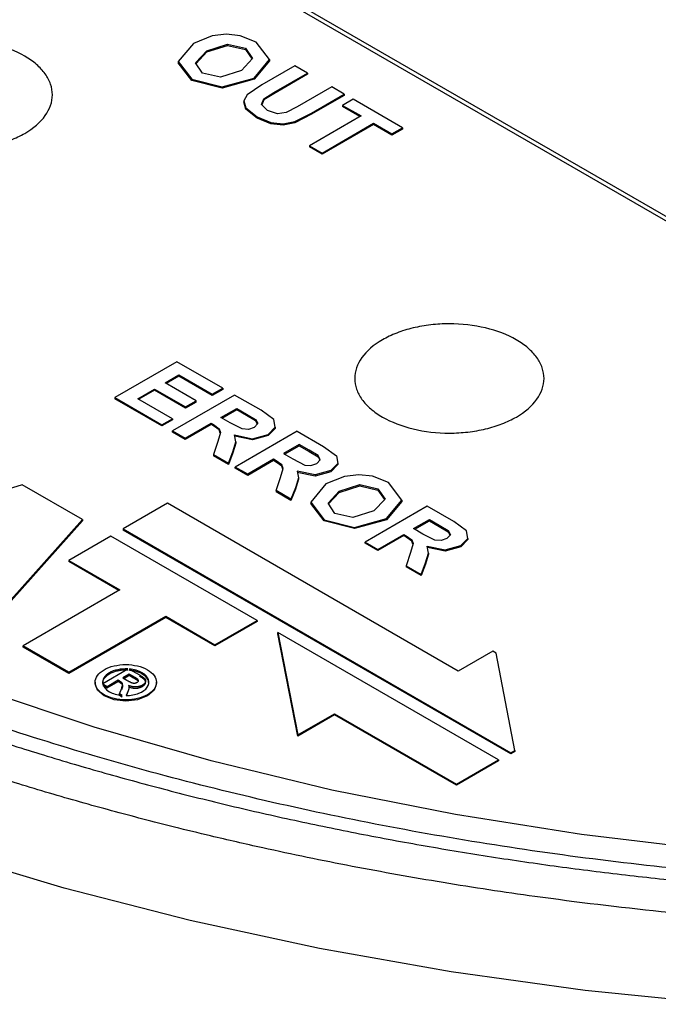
# Model space of a CAD drawing. Header units: inches. Extents: x 1.04 to 7.18, y 2.19 to 10.07.
# Tile 23 of 40: x 6.04 to 6.25, y 9.2 to 9.53. Entities that reach past the tile are written whole.
import ezdxf

# ---------------------------------------------------------------- set-up
doc = ezdxf.new("R2010")
doc.units = ezdxf.units.IN
doc.header["$MEASUREMENT"] = 0

msp = doc.modelspace()

# ---------------------------------------------------------------- linework, layer by layer
at = {"color": 7, "linetype": 'Continuous', "lineweight": 25}
for p, q in [((6.52045, 9.30584), (6.02923, 9.58941)), ((6.08672, 9.55774), (6.27302, 9.45019)), ((6.10194, 9.52175), (6.09565, 9.51922)), ((6.10673, 9.52228), (6.10194, 9.52175)), ((6.11128, 9.52181), (6.10673, 9.52228)), ((6.11658, 9.5197), (6.11128, 9.52181)), ((6.09565, 9.51922), (6.09059, 9.51313)), ((6.09639, 9.51277), (6.10011, 9.5168)), ((6.10011, 9.5168), (6.10707, 9.51899)), ((6.10011, 9.5164), (6.10707, 9.51858)), ((6.10011, 9.5168), (6.10011, 9.5164)), ((6.10707, 9.51899), (6.11304, 9.5176)), ((6.10707, 9.51899), (6.10707, 9.51858)), ((6.10707, 9.51858), (6.11304, 9.51719)), ((6.11304, 9.5176), (6.11544, 9.51418)), ((6.11304, 9.5176), (6.11304, 9.51719)), ((6.11304, 9.51719), (6.11528, 9.514)), ((6.12109, 9.51381), (6.11658, 9.5197)), ((6.09655, 9.51253), (6.10011, 9.5164)), ((6.11544, 9.51418), (6.11168, 9.51019)), ((6.1159, 9.50764), (6.12109, 9.51381)), ((6.12109, 9.5134), (6.1159, 9.50723)), ((6.12109, 9.51381), (6.12109, 9.5134)), ((6.09059, 9.51313), (6.09513, 9.50725)), ((6.09059, 9.51313), (6.09059, 9.51273)), ((6.09513, 9.50684), (6.09059, 9.51273)), ((6.09871, 9.50933), (6.09639, 9.51277)), ((6.11168, 9.51019), (6.10465, 9.50799)), ((6.12959, 9.51176), (6.11849, 9.50536)), ((6.13379, 9.50933), (6.12959, 9.51176)), ((6.09513, 9.50725), (6.10529, 9.50467)), ((6.09513, 9.50725), (6.09513, 9.50684)), ((6.10529, 9.50426), (6.09513, 9.50684)), ((6.10465, 9.50799), (6.09871, 9.50933)), ((6.10529, 9.50467), (6.1159, 9.50764)), ((6.1159, 9.50723), (6.10529, 9.50426)), ((6.1159, 9.50764), (6.1159, 9.50723)), ((6.12253, 9.50283), (6.13379, 9.50933)), ((6.13379, 9.50893), (6.12253, 9.50242)), ((6.13379, 9.50933), (6.13379, 9.50893)), ((6.10529, 9.50467), (6.10529, 9.50426)), ((6.11849, 9.50536), (6.11362, 9.50208)), ((6.14188, 9.50466), (6.13038, 9.49802)), ((6.14608, 9.50224), (6.14188, 9.50466)), ((6.11362, 9.50208), (6.11249, 9.50007)), ((6.11843, 9.49883), (6.11922, 9.50074)), ((6.11922, 9.50033), (6.11855, 9.49871)), ((6.11922, 9.50074), (6.12253, 9.50283)), ((6.12253, 9.50242), (6.11922, 9.50033)), ((6.11922, 9.50074), (6.11922, 9.50033)), ((6.12253, 9.50283), (6.12253, 9.50242)), ((6.13516, 9.49593), (6.14608, 9.50224)), ((6.14608, 9.50183), (6.13516, 9.49552)), ((6.14905, 9.50053), (6.14554, 9.4985)), ((6.14608, 9.50224), (6.14608, 9.50183)), ((6.16553, 9.49101), (6.14905, 9.50053)), ((6.11249, 9.50007), (6.11312, 9.49764)), ((6.11249, 9.50007), (6.11249, 9.49966)), ((6.11312, 9.49723), (6.11249, 9.49966)), ((6.11312, 9.49764), (6.11693, 9.49465)), ((6.11312, 9.49764), (6.11312, 9.49723)), ((6.11693, 9.49424), (6.11312, 9.49723)), ((6.1204, 9.49679), (6.11843, 9.49883)), ((6.13038, 9.49802), (6.12667, 9.49609)), ((6.14554, 9.4985), (6.15169, 9.49495)), ((6.14554, 9.4985), (6.14554, 9.49809)), ((6.15134, 9.49475), (6.14554, 9.49809)), ((6.11693, 9.49465), (6.12155, 9.49272)), ((6.11693, 9.49465), (6.11693, 9.49424)), ((6.12155, 9.49231), (6.11693, 9.49424)), ((6.1238, 9.49568), (6.1204, 9.49679)), ((6.12667, 9.49609), (6.1238, 9.49568)), ((6.12953, 9.49307), (6.13516, 9.49593)), ((6.13516, 9.49552), (6.12953, 9.49266)), ((6.15169, 9.49495), (6.13443, 9.48499)), ((6.13516, 9.49593), (6.13516, 9.49552)), ((6.12155, 9.49272), (6.12567, 9.49229)), ((6.12155, 9.49272), (6.12155, 9.49231)), ((6.12567, 9.49188), (6.12155, 9.49231)), ((6.12567, 9.49229), (6.12953, 9.49307)), ((6.12953, 9.49266), (6.12567, 9.49188)), ((6.12567, 9.49229), (6.12567, 9.49188)), ((6.12953, 9.49307), (6.12953, 9.49266)), ((6.13864, 9.48256), (6.1559, 9.49252)), ((6.1559, 9.49211), (6.13864, 9.48215)), ((6.1559, 9.49252), (6.16202, 9.48899)), ((6.1559, 9.49211), (6.1559, 9.49252)), ((6.16202, 9.48858), (6.1559, 9.49211)), ((6.16202, 9.48899), (6.16553, 9.49101)), ((6.16553, 9.4906), (6.16202, 9.48858)), ((6.16553, 9.49101), (6.16553, 9.4906)), ((6.16202, 9.48899), (6.16202, 9.48858)), ((6.13443, 9.48499), (6.13864, 9.48256)), ((6.13443, 9.48499), (6.13443, 9.48458)), ((6.13864, 9.48215), (6.13443, 9.48458)), ((6.13864, 9.48256), (6.13864, 9.48215)), ((6.09007, 9.41275), (6.06931, 9.40077)), ((6.10544, 9.40388), (6.09007, 9.41275)), ((6.08615, 9.40564), (6.09076, 9.4083)), ((6.09076, 9.4083), (6.10193, 9.40186)), ((6.09076, 9.4083), (6.09076, 9.40789)), ((6.09654, 9.39964), (6.08615, 9.40564)), ((6.09076, 9.40789), (6.08651, 9.40543)), ((6.10193, 9.40145), (6.09076, 9.40789)), ((6.07702, 9.40037), (6.08264, 9.40361)), ((6.08264, 9.4032), (6.07737, 9.40016)), ((6.08264, 9.40361), (6.09303, 9.39762)), ((6.08264, 9.40361), (6.08264, 9.4032)), ((6.09303, 9.39721), (6.08264, 9.4032)), ((6.10942, 9.40158), (6.08865, 9.3896)), ((6.10193, 9.40186), (6.10544, 9.40388)), ((6.10544, 9.40347), (6.10193, 9.40145)), ((6.10193, 9.40186), (6.10193, 9.40145)), ((6.10544, 9.40388), (6.10544, 9.40347)), ((6.11824, 9.39649), (6.10942, 9.40158)), ((6.06931, 9.40077), (6.06931, 9.40036)), ((6.06931, 9.40077), (6.08508, 9.39166)), ((6.08508, 9.39125), (6.06931, 9.40036)), ((6.08859, 9.39369), (6.07702, 9.40037)), ((6.09303, 9.39762), (6.09654, 9.39964)), ((6.09654, 9.39924), (6.09303, 9.39721)), ((6.09654, 9.39924), (6.09654, 9.39964)), ((6.09303, 9.39762), (6.09303, 9.39721)), ((6.10483, 9.39409), (6.11011, 9.39713)), ((6.10518, 9.39388), (6.11011, 9.39672)), ((6.11011, 9.39713), (6.11339, 9.39524)), ((6.11011, 9.39713), (6.11011, 9.39672)), ((6.11011, 9.39672), (6.11339, 9.39483)), ((6.11339, 9.39524), (6.11637, 9.39343)), ((6.11339, 9.39483), (6.11339, 9.39524)), ((6.11339, 9.39483), (6.11637, 9.39303)), ((6.12252, 9.39337), (6.11824, 9.39649)), ((6.08508, 9.39166), (6.08859, 9.39369)), ((6.08859, 9.39328), (6.08508, 9.39125)), ((6.08508, 9.39166), (6.08508, 9.39125)), ((6.08859, 9.39369), (6.08859, 9.39328)), ((6.09286, 9.38717), (6.10153, 9.39218)), ((6.10153, 9.39177), (6.09286, 9.38676)), ((6.10153, 9.39218), (6.10237, 9.39169)), ((6.10153, 9.39218), (6.10153, 9.39177)), ((6.10237, 9.39128), (6.10153, 9.39177)), ((6.10237, 9.39169), (6.10426, 9.39033)), ((6.10237, 9.39169), (6.10237, 9.39128)), ((6.10794, 9.39229), (6.10483, 9.39409)), ((6.11196, 9.39027), (6.10794, 9.39229)), ((6.11714, 9.39206), (6.116, 9.39075)), ((6.11637, 9.39343), (6.11714, 9.39206)), ((6.11637, 9.39343), (6.11637, 9.39303)), ((6.11637, 9.39303), (6.117, 9.3919)), ((6.12295, 9.39083), (6.12252, 9.39337)), ((6.08865, 9.3896), (6.09286, 9.38717)), ((6.08865, 9.38919), (6.08865, 9.3896)), ((6.09286, 9.38676), (6.08865, 9.38919)), ((6.10426, 9.38992), (6.10237, 9.39128)), ((6.10466, 9.38911), (6.10384, 9.38607)), ((6.10426, 9.39033), (6.10466, 9.38911)), ((6.10426, 9.39033), (6.10426, 9.38992)), ((6.1046, 9.38888), (6.10426, 9.38992)), ((6.10934, 9.38823), (6.11536, 9.38698)), ((6.10984, 9.38594), (6.10934, 9.38823)), ((6.13035, 9.3895), (6.10959, 9.37751)), ((6.11401, 9.3901), (6.11196, 9.39027)), ((6.116, 9.39075), (6.11401, 9.3901)), ((6.11536, 9.38698), (6.12059, 9.38842)), ((6.12059, 9.38842), (6.12295, 9.39083)), ((6.12295, 9.39042), (6.12059, 9.38801)), ((6.12059, 9.38842), (6.12059, 9.38801)), ((6.12295, 9.39083), (6.12295, 9.39042)), ((6.13035, 9.3895), (6.13919, 9.3844)), ((6.09286, 9.38717), (6.09286, 9.38676)), ((6.10384, 9.38607), (6.10231, 9.38171)), ((6.10884, 9.38262), (6.10984, 9.38594)), ((6.10984, 9.38553), (6.10884, 9.38221)), ((6.11536, 9.38657), (6.10944, 9.38781)), ((6.10984, 9.38594), (6.10984, 9.38553)), ((6.12059, 9.38801), (6.11536, 9.38657)), ((6.11536, 9.38698), (6.11536, 9.38657)), ((6.13105, 9.38505), (6.12577, 9.382)), ((6.13432, 9.38316), (6.13105, 9.38505)), ((6.13105, 9.38464), (6.13105, 9.38505)), ((6.10231, 9.38171), (6.10732, 9.37882)), ((6.10231, 9.38171), (6.10231, 9.38131)), ((6.10732, 9.37882), (6.10884, 9.38262)), ((6.10884, 9.38221), (6.10732, 9.37841)), ((6.10884, 9.38262), (6.10884, 9.38221)), ((6.12577, 9.382), (6.12887, 9.38021)), ((6.12613, 9.38179), (6.13105, 9.38464)), ((6.13105, 9.38464), (6.13432, 9.38275)), ((6.13731, 9.38135), (6.13432, 9.38316)), ((6.13432, 9.38316), (6.13432, 9.38275)), ((6.13432, 9.38275), (6.13731, 9.38094)), ((6.13919, 9.3844), (6.14347, 9.38128)), ((6.10732, 9.37841), (6.10231, 9.38131)), ((6.10732, 9.37882), (6.10732, 9.37841)), ((6.12246, 9.38009), (6.11379, 9.37509)), ((6.12246, 9.37968), (6.11379, 9.37468)), ((6.12332, 9.3796), (6.12246, 9.38009)), ((6.12246, 9.38009), (6.12246, 9.37968)), ((6.12332, 9.37919), (6.12246, 9.37968)), ((6.12521, 9.37824), (6.12332, 9.3796)), ((6.12332, 9.3796), (6.12332, 9.37919)), ((6.12521, 9.37783), (6.12332, 9.37919)), ((6.12887, 9.38021), (6.13289, 9.37818)), ((6.13495, 9.37801), (6.13693, 9.37867)), ((6.13693, 9.37867), (6.13807, 9.37997)), ((6.13807, 9.37997), (6.13731, 9.38135)), ((6.13731, 9.38094), (6.13731, 9.38135)), ((6.13731, 9.38094), (6.13793, 9.37981)), ((6.1439, 9.37874), (6.14154, 9.37632)), ((6.1439, 9.37833), (6.14154, 9.37592)), ((6.14347, 9.38128), (6.1439, 9.37874)), ((6.1439, 9.37874), (6.1439, 9.37833)), ((6.11379, 9.37509), (6.10959, 9.37751)), ((6.10959, 9.3771), (6.10959, 9.37751)), ((6.11379, 9.37468), (6.10959, 9.3771)), ((6.11379, 9.37509), (6.11379, 9.37468)), ((6.12478, 9.37397), (6.12561, 9.37701)), ((6.12561, 9.37701), (6.12521, 9.37824)), ((6.12521, 9.37824), (6.12521, 9.37783)), ((6.12555, 9.37679), (6.12521, 9.37783)), ((6.13631, 9.37488), (6.13029, 9.37614)), ((6.13029, 9.37614), (6.13079, 9.37385)), ((6.13631, 9.37448), (6.13038, 9.37571)), ((6.13289, 9.37818), (6.13495, 9.37801)), ((6.14154, 9.37632), (6.13631, 9.37488)), ((6.14154, 9.37592), (6.13631, 9.37448)), ((6.14154, 9.37632), (6.14154, 9.37592)), ((6.12326, 9.36962), (6.12478, 9.37397)), ((6.13079, 9.37385), (6.12979, 9.37053)), ((6.13079, 9.37344), (6.12979, 9.37012)), ((6.13079, 9.37385), (6.13079, 9.37344)), ((6.13992, 9.37184), (6.13485, 9.36576)), ((6.13631, 9.37488), (6.13631, 9.37448)), ((6.14621, 9.37438), (6.13992, 9.37184)), ((6.15099, 9.37491), (6.14621, 9.37438)), ((6.15555, 9.37444), (6.15099, 9.37491)), ((6.16085, 9.37233), (6.15555, 9.37444)), ((6.16535, 9.36644), (6.16085, 9.37233)), ((6.03837, 9.37155), (5.97815, 9.35266)), ((6.05851, 9.35992), (6.03837, 9.37155)), ((6.12827, 9.36673), (6.12326, 9.36962)), ((6.12326, 9.36962), (6.12326, 9.36921)), ((6.12827, 9.36632), (6.12326, 9.36921)), ((6.12979, 9.37053), (6.12827, 9.36673)), ((6.12979, 9.37012), (6.12827, 9.36632)), ((6.12979, 9.37053), (6.12979, 9.37012)), ((6.14066, 9.3654), (6.14438, 9.36943)), ((6.14082, 9.36516), (6.14438, 9.36902)), ((6.14438, 9.36943), (6.15134, 9.37161)), ((6.14438, 9.36902), (6.15134, 9.37121)), ((6.14438, 9.36943), (6.14438, 9.36902)), ((6.15134, 9.37161), (6.1573, 9.37022)), ((6.15134, 9.37161), (6.15134, 9.37121)), ((6.15134, 9.37121), (6.1573, 9.36981)), ((6.1573, 9.37022), (6.15971, 9.3668)), ((6.1573, 9.37022), (6.1573, 9.36981)), ((6.1573, 9.36981), (6.15955, 9.36663)), ((6.08698, 9.36537), (6.07211, 9.35679)), ((6.18417, 9.30926), (6.08698, 9.36537)), ((6.12827, 9.36673), (6.12827, 9.36632)), ((6.13485, 9.36576), (6.13939, 9.35987)), ((6.13485, 9.36576), (6.13485, 9.36535)), ((6.13939, 9.35946), (6.13485, 9.36535)), ((6.14298, 9.36195), (6.14066, 9.3654)), ((6.15971, 9.3668), (6.15595, 9.36282)), ((6.16017, 9.36026), (6.16535, 9.36644)), ((6.16535, 9.36603), (6.16017, 9.35986)), ((6.16535, 9.36644), (6.16535, 9.36603)), ((6.14891, 9.36061), (6.14298, 9.36195)), ((6.15595, 9.36282), (6.14891, 9.36061)), ((6.17385, 9.36439), (6.15309, 9.3524)), ((6.18269, 9.35928), (6.17385, 9.36439)), ((6.02693, 9.3245), (6.05851, 9.35992)), ((6.05851, 9.35951), (6.02693, 9.32409)), ((6.05851, 9.35992), (6.05851, 9.35951)), ((6.13939, 9.35987), (6.14955, 9.35729)), ((6.13939, 9.35987), (6.13939, 9.35946)), ((6.14955, 9.35689), (6.13939, 9.35946)), ((6.14955, 9.35729), (6.16017, 9.36026)), ((6.16017, 9.35986), (6.14955, 9.35689)), ((6.16017, 9.36026), (6.16017, 9.35986)), ((6.16927, 9.35689), (6.17455, 9.35994)), ((6.16963, 9.35668), (6.17455, 9.35953)), ((6.17455, 9.35994), (6.17782, 9.35805)), ((6.17455, 9.35953), (6.17455, 9.35994)), ((6.17455, 9.35953), (6.17782, 9.35764)), ((6.18697, 9.35617), (6.18269, 9.35928)), ((6.07211, 9.35679), (6.20177, 9.28194)), ((6.07211, 9.35679), (6.07211, 9.35638)), ((6.20177, 9.28153), (6.07211, 9.35638)), ((6.14955, 9.35729), (6.14955, 9.35689)), ((6.17237, 9.3551), (6.16927, 9.35689)), ((6.17782, 9.35805), (6.18081, 9.35624)), ((6.17782, 9.35805), (6.17782, 9.35764)), ((6.17782, 9.35764), (6.18081, 9.35583)), ((6.18081, 9.35624), (6.18157, 9.35486)), ((6.18081, 9.35624), (6.18081, 9.35583)), ((6.18081, 9.35583), (6.18143, 9.3547)), ((6.1874, 9.35363), (6.18697, 9.35617)), ((6.06803, 9.35443), (6.05392, 9.34628)), ((6.11691, 9.32621), (6.06803, 9.35443)), ((6.15309, 9.3524), (6.15729, 9.34997)), ((6.15309, 9.35199), (6.15309, 9.3524)), ((6.15729, 9.34957), (6.15309, 9.35199)), ((6.15729, 9.34997), (6.16596, 9.35498)), ((6.16596, 9.35457), (6.15729, 9.34957)), ((6.16596, 9.35498), (6.16682, 9.35448)), ((6.16596, 9.35498), (6.16596, 9.35457)), ((6.16682, 9.35408), (6.16596, 9.35457)), ((6.16682, 9.35448), (6.16871, 9.35313)), ((6.16682, 9.35448), (6.16682, 9.35408)), ((6.16871, 9.35272), (6.16682, 9.35408)), ((6.16871, 9.35313), (6.16911, 9.3519)), ((6.16871, 9.35313), (6.16871, 9.35272)), ((6.16905, 9.35168), (6.16871, 9.35272)), ((6.17639, 9.35307), (6.17237, 9.3551)), ((6.17845, 9.3529), (6.17639, 9.35307)), ((6.18043, 9.35356), (6.17845, 9.3529)), ((6.18157, 9.35486), (6.18043, 9.35356)), ((6.18503, 9.35121), (6.1874, 9.35363)), ((6.1874, 9.35322), (6.18503, 9.3508)), ((6.1874, 9.35363), (6.1874, 9.35322)), ((6.15729, 9.34997), (6.15729, 9.34957)), ((6.16828, 9.34886), (6.16676, 9.34451)), ((6.16911, 9.3519), (6.16828, 9.34886)), ((6.17329, 9.34541), (6.17429, 9.34873)), ((6.17379, 9.35103), (6.1798, 9.34977)), ((6.17429, 9.34873), (6.17379, 9.35103)), ((6.1798, 9.34937), (6.17388, 9.3506)), ((6.17429, 9.34873), (6.17429, 9.34833)), ((6.1798, 9.34977), (6.18503, 9.35121)), ((6.18503, 9.3508), (6.1798, 9.34937)), ((6.1798, 9.34977), (6.1798, 9.34937)), ((6.18503, 9.35121), (6.18503, 9.3508)), ((6.05392, 9.34628), (6.07108, 9.33637)), ((6.05392, 9.34628), (6.05392, 9.34587)), ((6.07073, 9.33617), (6.05392, 9.34587)), ((6.17177, 9.34161), (6.17329, 9.34541)), ((6.17429, 9.34833), (6.17329, 9.34501)), ((6.17329, 9.34541), (6.17329, 9.34501)), ((6.16676, 9.34451), (6.17177, 9.34161)), ((6.16676, 9.34451), (6.16676, 9.3441)), ((6.17177, 9.34121), (6.16676, 9.3441)), ((6.17329, 9.34501), (6.17177, 9.34121)), ((6.17177, 9.34161), (6.17177, 9.34121)), ((6.07108, 9.33637), (6.03872, 9.31769)), ((6.05399, 9.30887), (6.08636, 9.32756)), ((6.08636, 9.32715), (6.05399, 9.30846)), ((6.08636, 9.32756), (6.1028, 9.31806)), ((6.08636, 9.32756), (6.08636, 9.32715)), ((6.1028, 9.31766), (6.08636, 9.32715)), ((6.1028, 9.31806), (6.11691, 9.32621)), ((6.11691, 9.3258), (6.1028, 9.31766)), ((6.11691, 9.32621), (6.11691, 9.3258)), ((6.19768, 9.27958), (6.12391, 9.32217)), ((6.12391, 9.32217), (6.13055, 9.28787)), ((6.12391, 9.32176), (6.12391, 9.32217)), ((6.13055, 9.28746), (6.12391, 9.32176)), ((6.05399, 9.30887), (6.03872, 9.31769)), ((6.03872, 9.31728), (6.03872, 9.31769)), ((6.05399, 9.30846), (6.03872, 9.31728)), ((6.1028, 9.31806), (6.1028, 9.31766)), ((6.19572, 9.31593), (6.18417, 9.30926)), ((6.19683, 9.31529), (6.19572, 9.31593)), ((6.20309, 9.2827), (6.19683, 9.31529)), ((6.06529, 9.30511), (6.0737, 9.30996)), ((6.07417, 9.30993), (6.07761, 9.30794)), ((6.05399, 9.30887), (6.05399, 9.30846)), ((6.07051, 9.30616), (6.06677, 9.304)), ((6.07089, 9.30594), (6.07051, 9.30616)), ((6.07051, 9.30575), (6.07051, 9.30616)), ((6.07089, 9.30553), (6.07089, 9.30594)), ((6.07413, 9.30825), (6.07198, 9.30701)), ((6.07198, 9.30701), (6.07335, 9.30622)), ((6.07233, 9.3068), (6.07413, 9.30784)), ((6.07558, 9.30742), (6.07413, 9.30825)), ((6.07413, 9.30784), (6.07413, 9.30825)), ((6.07413, 9.30784), (6.07558, 9.30701)), ((6.07558, 9.30701), (6.07558, 9.30742)), ((6.0769, 9.30621), (6.0769, 9.30662)), ((6.06276, 9.30551), (6.06276, 9.3051)), ((6.06677, 9.304), (6.06535, 9.30482)), ((6.06535, 9.30441), (6.06677, 9.30359)), ((6.06677, 9.30359), (6.07051, 9.30575)), ((6.06677, 9.30359), (6.06677, 9.304)), ((6.07051, 9.30575), (6.07089, 9.30553)), ((6.0709, 9.30161), (6.07165, 9.3035)), ((6.0786, 9.30414), (6.0786, 9.30455)), ((6.08326, 9.3051), (6.08326, 9.30551)), ((6.07181, 9.30109), (6.0709, 9.30161)), ((6.0709, 9.3012), (6.0709, 9.30161)), ((6.0709, 9.3012), (6.07181, 9.30068)), ((6.07356, 9.30209), (6.07312, 9.30103)), ((6.0733, 9.30105), (6.07356, 9.30169)), ((6.07356, 9.30169), (6.07356, 9.30209)), ((6.13055, 9.28787), (6.14282, 9.29496)), ((6.14282, 9.29455), (6.13055, 9.28746)), ((6.14282, 9.29496), (6.18357, 9.27143)), ((6.14282, 9.29496), (6.14282, 9.29455)), ((6.18357, 9.27103), (6.14282, 9.29455)), ((6.13055, 9.28787), (6.13055, 9.28746)), ((6.18357, 9.27143), (6.19768, 9.27958)), ((6.19768, 9.27958), (6.19768, 9.27917)), ((6.20177, 9.28194), (6.20309, 9.2827)), ((6.20309, 9.28229), (6.20177, 9.28153)), ((6.20177, 9.28194), (6.20177, 9.28153)), ((6.20309, 9.2827), (6.20309, 9.28229)), ((6.19768, 9.27917), (6.18357, 9.27103)), ((6.18357, 9.27143), (6.18357, 9.27103))]:
    msp.add_line(p, q, dxfattribs=at)
at = {"color": 7, "linetype": 'Continuous', "lineweight": 25, "flags": 128}
for points in [[(6.27207, 9.19776), (6.22667, 9.2024), (6.18184, 9.20864), (6.13775, 9.21644), (6.09456, 9.22578), (6.05245, 9.23662), (6.01155, 9.24892), (5.97203, 9.26264), (5.93404, 9.27772), (5.8977, 9.29411), (5.86317, 9.31175), (5.83056, 9.33058), (5.8, 9.35051), (5.77161, 9.37149), (5.74548, 9.39342), (5.72172, 9.41624), (5.70041, 9.43985), (5.68163, 9.46416), (5.66545, 9.48909), (5.65194, 9.51454), (5.64114, 9.54042), (5.6331, 9.56663), (5.62783, 9.59308), (5.62742, 9.59601)], [(6.26823, 9.24949), (6.2254, 9.25456), (6.18324, 9.26123), (6.14191, 9.26945), (6.10159, 9.2792), (6.06245, 9.29044), (6.02465, 9.30312), (5.98835, 9.31718), (5.95371, 9.33257), (5.92086, 9.34922), (5.88995, 9.36707), (5.8611, 9.38603), (5.83444, 9.40603), (5.81008, 9.42699), (5.78812, 9.44881), (5.76865, 9.4714), (5.75176, 9.49468), (5.73751, 9.51854), (5.72597, 9.54288)], [(6.08326, 9.3051), (6.08247, 9.30283), (6.08025, 9.30091), (6.07693, 9.29963), (6.07301, 9.29918), (6.06908, 9.29963), (6.06576, 9.30091), (6.06354, 9.30283), (6.06276, 9.3051), (6.06276, 9.3051)]]:
    msp.add_lwpolyline(points, dxfattribs=at)
at = {"color": 7, "linetype": 'Continuous', "lineweight": 25}
for points, knots in [([(6.88775, 9.93889), (6.88503, 9.94045), (6.87957, 9.94357), (6.87122, 9.94816), (6.86275, 9.95267), (6.85415, 9.9571), (6.84544, 9.96145), (6.8366, 9.96572), (6.82764, 9.96991), (6.81857, 9.97402), (6.80939, 9.97803), (6.8001, 9.98197), (6.79069, 9.98581), (6.78118, 9.98957), (6.77157, 9.99324), (6.76186, 9.99682), (6.75205, 10.00031), (6.74214, 10.00371), (6.73214, 10.00702), (6.72204, 10.01023), (6.71186, 10.01335), (6.7016, 10.01637), (6.69125, 10.0193), (6.68082, 10.02213), (6.67031, 10.02486), (6.65973, 10.0275), (6.64908, 10.03003), (6.63835, 10.03247), (6.62756, 10.03481), (6.61671, 10.03705), (6.6058, 10.03918), (6.59482, 10.04122), (6.5838, 10.04315), (6.57272, 10.04498), (6.56159, 10.04671), (6.55041, 10.04833), (6.53919, 10.04985), (6.52793, 10.05126), (6.51663, 10.05257), (6.5053, 10.05378), (6.49393, 10.05488), (6.47396, 10.05662), (6.44526, 10.05855), (6.41607, 10.05962), (6.39105, 10.06003), (6.36601, 10.06005), (6.33157, 10.05922), (6.29202, 10.05702), (6.23831, 10.05224), (6.16797, 10.04234), (6.03333, 10.01302), (5.91522, 9.96573), (5.8267, 9.9093), (5.7848, 9.87672), (5.74865, 9.84193), (5.71855, 9.80527), (5.69748, 9.77134), (5.68332, 9.74098), (5.67415, 9.71462), (5.66807, 9.6883), (5.66448, 9.65838), (5.66488, 9.62494), (5.67032, 9.5928), (5.67827, 9.56584), (5.6896, 9.53704), (5.70622, 9.50639), (5.72585, 9.47901), (5.74086, 9.46092), (5.7535, 9.44704), (5.77576, 9.42469), (5.80053, 9.40369), (5.82662, 9.38462), (5.84203, 9.37412), (5.858, 9.36389), (5.86913, 9.35734), (5.8747, 9.35407)], [0, 0, 0, 0, 0.005125, 0.01025, 0.015375, 0.0205, 0.025625, 0.03075, 0.035874, 0.040999, 0.046124, 0.051249, 0.056374, 0.061499, 0.066624, 0.071749, 0.076874, 0.081999, 0.087124, 0.092249, 0.097373, 0.102498, 0.107623, 0.112748, 0.117873, 0.122998, 0.128123, 0.133248, 0.138373, 0.143498, 0.148623, 0.153748, 0.158872, 0.163997, 0.169122, 0.174247, 0.179372, 0.184497, 0.189622, 0.194747, 0.199872, 0.204997, 0.221699, 0.238401, 0.243996, 0.255083, 0.271812, 0.289962, 0.308055, 0.344289, 0.386305, 0.499735, 0.53094, 0.562144, 0.593349, 0.624553, 0.655758, 0.676494, 0.697167, 0.717862, 0.737811, 0.766429, 0.795047, 0.812344, 0.829604, 0.863263, 0.886424, 0.898018, 0.909613, 0.922647, 0.957589, 0.968192, 0.978794, 0.989397, 1, 1, 1, 1]), ([(5.8747, 9.35407), (5.87743, 9.3525), (5.88289, 9.34938), (5.89124, 9.3448), (5.8997, 9.34029), (5.9083, 9.33585), (5.91702, 9.3315), (5.92585, 9.32723), (5.93481, 9.32304), (5.94388, 9.31894), (5.95306, 9.31492), (5.96236, 9.31099), (5.97176, 9.30714), (5.98127, 9.30338), (5.99088, 9.29971), (6.0006, 9.29613), (6.01041, 9.29264), (6.02032, 9.28924), (6.03032, 9.28594), (6.04041, 9.28273), (6.05059, 9.27961), (6.06086, 9.27659), (6.07121, 9.27366), (6.08163, 9.27083), (6.09214, 9.26809), (6.10272, 9.26546), (6.11338, 9.26292), (6.1241, 9.26048), (6.13489, 9.25815), (6.14574, 9.25591), (6.15666, 9.25377), (6.16763, 9.25174), (6.17866, 9.2498), (6.18974, 9.24797), (6.20087, 9.24625), (6.21204, 9.24462), (6.22326, 9.24311), (6.23452, 9.24169), (6.24582, 9.24038), (6.25716, 9.23918), (6.26852, 9.23808), (6.2885, 9.23633), (6.3172, 9.23441), (6.34638, 9.23334), (6.3714, 9.23293), (6.39645, 9.2329), (6.43089, 9.23373), (6.47043, 9.23593), (6.52414, 9.24071), (6.59448, 9.25061), (6.72913, 9.27993), (6.84723, 9.32722), (6.93575, 9.38365), (6.97765, 9.41624), (7.01381, 9.45103), (7.0439, 9.48769), (7.06497, 9.52161), (7.07914, 9.55197), (7.0883, 9.57834), (7.09438, 9.60466), (7.09797, 9.63457), (7.09757, 9.66802), (7.09214, 9.70016), (7.08418, 9.72712), (7.07285, 9.75591), (7.05623, 9.78657), (7.0366, 9.81394), (7.02159, 9.83203), (7.00896, 9.84591), (6.98669, 9.86826), (6.96193, 9.88927), (6.93583, 9.90833), (6.92042, 9.91884), (6.90445, 9.92906), (6.89332, 9.93561), (6.88775, 9.93889)], [0, 0, 0, 0, 0.005125, 0.01025, 0.015375, 0.0205, 0.025625, 0.03075, 0.035874, 0.040999, 0.046124, 0.051249, 0.056374, 0.061499, 0.066624, 0.071749, 0.076874, 0.081999, 0.087124, 0.092249, 0.097373, 0.102498, 0.107623, 0.112748, 0.117873, 0.122998, 0.128123, 0.133248, 0.138373, 0.143498, 0.148623, 0.153748, 0.158872, 0.163997, 0.169122, 0.174247, 0.179372, 0.184497, 0.189622, 0.194747, 0.199872, 0.204997, 0.221699, 0.238401, 0.243996, 0.255083, 0.271812, 0.289962, 0.308055, 0.344289, 0.386307, 0.499735, 0.53094, 0.562144, 0.593349, 0.624553, 0.655758, 0.676494, 0.697167, 0.717862, 0.737811, 0.766429, 0.795047, 0.812344, 0.829604, 0.863263, 0.886424, 0.898018, 0.909613, 0.922647, 0.957589, 0.968192, 0.978794, 0.989397, 1, 1, 1, 1]), ([(6.87726, 9.3551), (6.87211, 9.35219), (6.85716, 9.34372), (6.83106, 9.33045), (6.79851, 9.31568), (6.76441, 9.30205), (6.72892, 9.28958), (6.69216, 9.27833), (6.65426, 9.26835), (6.61536, 9.25968), (6.5756, 9.25235), (6.53513, 9.24638), (6.4941, 9.24181), (6.45265, 9.23865), (6.41093, 9.23692), (6.36911, 9.23662), (6.32733, 9.23775), (6.28574, 9.24031), (6.24451, 9.24429), (6.20378, 9.24967), (6.16369, 9.25643), (6.12441, 9.26455), (6.08606, 9.27399), (6.0488, 9.28471), (6.01275, 9.29668), (5.97805, 9.30983), (5.94483, 9.32412), (5.9132, 9.3395), (5.88328, 9.35588), (5.85517, 9.37322), (5.82896, 9.39144), (5.80476, 9.41046), (5.78262, 9.4302), (5.76264, 9.4506), (5.74485, 9.47158), (5.72932, 9.49307), (5.71609, 9.51499), (5.70512, 9.5373), (5.69677, 9.55993), (5.69194, 9.57594), (5.69061, 9.58441), (5.69049, 9.58521)], [0, 0, 0, 0, 0.013903, 0.040401, 0.06691, 0.09343, 0.11996, 0.146503, 0.173057, 0.199621, 0.226195, 0.252777, 0.279366, 0.305959, 0.332557, 0.359156, 0.385756, 0.412354, 0.438948, 0.465538, 0.492121, 0.518695, 0.54526, 0.571814, 0.598354, 0.624882, 0.651395, 0.677894, 0.704379, 0.730853, 0.75732, 0.783784, 0.810253, 0.836739, 0.863256, 0.889827, 0.916476, 0.943232, 0.970122, 0.997167, 1, 1, 1, 1]), ([(5.99444, 9.48913), (5.99296, 9.48999), (5.99165, 9.49091), (5.98936, 9.49289), (5.98837, 9.49396), (5.98678, 9.49617), (5.98619, 9.49731), (5.98538, 9.49965), (5.98517, 9.50086), (5.98517, 9.50444), (5.986, 9.50684), (5.98915, 9.51124), (5.99151, 9.51328), (5.99589, 9.51581), (5.99751, 9.51658), (6.00095, 9.51791), (6.00277, 9.51847), (6.0066, 9.51939), (6.00861, 9.51974), (6.01266, 9.52021), (6.01471, 9.52033), (6.02098, 9.52033), (6.02509, 9.51986), (6.03276, 9.51803), (6.03625, 9.51668), (6.04069, 9.51412), (6.042, 9.5132), (6.04429, 9.51122), (6.04528, 9.51015), (6.04687, 9.50794), (6.04746, 9.5068), (6.04827, 9.50446), (6.04848, 9.50325), (6.04848, 9.49967), (6.04765, 9.49727), (6.0445, 9.49287), (6.04214, 9.49083), (6.03777, 9.4883), (6.03614, 9.48753), (6.0327, 9.4862), (6.03088, 9.48564), (6.02705, 9.48472), (6.02504, 9.48437), (6.02099, 9.4839), (6.01894, 9.48378), (6.01267, 9.48378), (6.00856, 9.48425), (6.00089, 9.48608), (5.9974, 9.48743), (5.99444, 9.48913)], [0, 0, 0, 0, 0.03125, 0.03125, 0.0625, 0.0625, 0.09375, 0.09375, 0.125, 0.125, 0.1875, 0.1875, 0.25, 0.25, 0.28125, 0.28125, 0.3125, 0.3125, 0.34375, 0.34375, 0.375, 0.375, 0.4375, 0.4375, 0.5, 0.5, 0.53125, 0.53125, 0.5625, 0.5625, 0.59375, 0.59375, 0.625, 0.625, 0.6875, 0.6875, 0.75, 0.75, 0.78125, 0.78125, 0.8125, 0.8125, 0.84375, 0.84375, 0.875, 0.875, 0.9375, 0.9375, 1, 1, 1, 1]), ([(6.15884, 9.39423), (6.15737, 9.39508), (6.15606, 9.396), (6.15377, 9.39798), (6.15277, 9.39905), (6.15119, 9.40126), (6.15059, 9.4024), (6.14978, 9.40475), (6.14957, 9.40596), (6.14957, 9.40953), (6.1504, 9.41194), (6.15356, 9.41633), (6.15591, 9.41837), (6.16029, 9.4209), (6.16192, 9.42168), (6.16536, 9.423), (6.16717, 9.42357), (6.171, 9.42448), (6.17302, 9.42484), (6.17706, 9.4253), (6.17912, 9.42542), (6.18538, 9.42542), (6.18949, 9.42495), (6.19716, 9.42312), (6.20065, 9.42178), (6.20509, 9.41922), (6.2064, 9.41829), (6.20869, 9.41631), (6.20968, 9.41524), (6.21127, 9.41303), (6.21187, 9.41189), (6.21268, 9.40955), (6.21288, 9.40834), (6.21288, 9.40476), (6.21205, 9.40236), (6.2089, 9.39796), (6.20654, 9.39592), (6.20217, 9.39339), (6.20054, 9.39262), (6.1971, 9.39129), (6.19528, 9.39073), (6.19145, 9.38981), (6.18944, 9.38946), (6.1854, 9.38899), (6.18334, 9.38887), (6.17707, 9.38887), (6.17297, 9.38935), (6.16529, 9.39118), (6.1618, 9.39252), (6.15884, 9.39423)], [0, 0, 0, 0, 0.03125, 0.03125, 0.0625, 0.0625, 0.09375, 0.09375, 0.125, 0.125, 0.1875, 0.1875, 0.25, 0.25, 0.28125, 0.28125, 0.3125, 0.3125, 0.34375, 0.34375, 0.375, 0.375, 0.4375, 0.4375, 0.5, 0.5, 0.53125, 0.53125, 0.5625, 0.5625, 0.59375, 0.59375, 0.625, 0.625, 0.6875, 0.6875, 0.75, 0.75, 0.78125, 0.78125, 0.8125, 0.8125, 0.84375, 0.84375, 0.875, 0.875, 0.9375, 0.9375, 1, 1, 1, 1]), ([(6.90099, 9.34643), (6.89814, 9.34479), (6.89243, 9.34153), (6.8837, 9.33674), (6.87484, 9.33203), (6.86584, 9.3274), (6.85672, 9.32286), (6.84747, 9.3184), (6.83809, 9.31403), (6.82859, 9.30976), (6.81897, 9.30557), (6.80924, 9.30147), (6.79938, 9.29747), (6.78942, 9.29356), (6.77935, 9.28975), (6.76917, 9.28603), (6.75888, 9.28241), (6.74849, 9.27888), (6.73801, 9.27546), (6.72743, 9.27213), (6.71675, 9.26891), (6.70599, 9.26578), (6.69514, 9.26276), (6.6842, 9.25984), (6.66554, 9.25507), (6.63885, 9.24886), (6.60374, 9.24185), (6.56807, 9.23588), (6.53164, 9.23093), (6.49458, 9.22702), (6.44443, 9.22326), (6.39204, 9.22171), (6.33788, 9.22263), (6.28045, 9.22557), (6.22736, 9.23104), (6.17905, 9.23837), (6.14866, 9.24379), (6.12281, 9.24913), (6.10308, 9.25366), (6.0862, 9.25777), (6.06818, 9.26247), (6.04745, 9.26833), (6.02704, 9.27457), (6.00698, 9.28118), (5.98729, 9.28814), (5.96799, 9.29546), (5.94909, 9.30313), (5.93063, 9.31113), (5.9126, 9.31947), (5.89505, 9.32813), (5.87794, 9.33709), (5.86696, 9.34331), (5.86146, 9.34643)], [0, 0, 0, 0, 0.010435, 0.02087, 0.031305, 0.04174, 0.052175, 0.06261, 0.073045, 0.08348, 0.093915, 0.10435, 0.114785, 0.12522, 0.135655, 0.14609, 0.156525, 0.16696, 0.177395, 0.18783, 0.198265, 0.2087, 0.219135, 0.229571, 0.240006, 0.272164, 0.304322, 0.336487, 0.368649, 0.401535, 0.434335, 0.500009, 0.537583, 0.575061, 0.649768, 0.677307, 0.704846, 0.732387, 0.748635, 0.760001, 0.780001, 0.800001, 0.820001, 0.840001, 0.860001, 0.880001, 0.900001, 0.92, 0.94, 0.96, 0.98, 1, 1, 1, 1]), ([(6.06576, 9.30132), (6.06386, 9.30242), (6.06276, 9.30396), (6.06276, 9.30706), (6.06386, 9.3086), (6.06765, 9.31079), (6.07032, 9.31142), (6.07569, 9.31142), (6.07836, 9.31079), (6.08025, 9.30969)], [0, 0, 0, 0, 0.25, 0.25, 0.5, 0.5, 0.75, 0.75, 1, 1, 1, 1]), ([(6.0737, 9.30996), (6.07145, 9.31008), (6.06912, 9.30959), (6.06593, 9.30775), (6.06508, 9.30641), (6.06529, 9.30511)], [0, 0, 0, 0, 0.5, 0.5, 1, 1, 1, 1]), ([(6.0737, 9.30955), (6.07325, 9.30957), (6.07236, 9.30959), (6.07104, 9.30945), (6.06979, 9.30919), (6.0686, 9.30879), (6.06746, 9.30827), (6.06644, 9.30754), (6.06569, 9.30667), (6.06522, 9.30569), (6.06526, 9.30504), (6.06529, 9.3047)], [0, 0, 0, 0, 0.099797, 0.19664, 0.29362, 0.393818, 0.500031, 0.615494, 0.749874, 0.870543, 1, 1, 1, 1]), ([(6.08025, 9.30969), (6.08215, 9.3086), (6.08326, 9.30706), (6.08326, 9.30396), (6.08215, 9.30242), (6.07836, 9.30023), (6.07569, 9.29959), (6.07032, 9.29959), (6.06765, 9.30023), (6.06576, 9.30132)], [0, 0, 0, 0, 0.25, 0.25, 0.5, 0.5, 0.75, 0.75, 1, 1, 1, 1]), ([(6.07849, 9.30826), (6.07818, 9.30842), (6.07757, 9.30875), (6.07652, 9.30911), (6.07538, 9.30939), (6.07458, 9.30948), (6.07417, 9.30952)], [0, 0, 0, 0, 0.253262, 0.5, 0.746738, 1, 1, 1, 1]), ([(6.07165, 9.3035), (6.07167, 9.30358), (6.07171, 9.30373), (6.07177, 9.30395), (6.07182, 9.30414), (6.07187, 9.30432), (6.07189, 9.30447), (6.07192, 9.3046), (6.07193, 9.30471), (6.07194, 9.30482), (6.07193, 9.30495), (6.07189, 9.30509), (6.07182, 9.30522), (6.07173, 9.30534), (6.0716, 9.30547), (6.07141, 9.30561), (6.07117, 9.30577), (6.07099, 9.30588), (6.07089, 9.30594)], [0, 0, 0, 0, 0.09159, 0.174865, 0.249829, 0.31616, 0.3741, 0.42377, 0.464839, 0.498075, 0.554161, 0.607388, 0.658016, 0.706819, 0.760886, 0.827647, 0.9071, 1, 1, 1, 1]), ([(6.07312, 9.30103), (6.07463, 9.30105), (6.07614, 9.30132), (6.07863, 9.30231), (6.07962, 9.30302), (6.08076, 9.30463), (6.0809, 9.30554), (6.0803, 9.30725), (6.07955, 9.30805), (6.07849, 9.30867)], [0, 0, 0, 0, 0.25, 0.25, 0.5, 0.5, 0.75, 0.75, 1, 1, 1, 1]), ([(6.07335, 9.30622), (6.07345, 9.30616), (6.07365, 9.30604), (6.07395, 9.30588), (6.07421, 9.30573), (6.07445, 9.30561), (6.07465, 9.30551), (6.07483, 9.30543), (6.07498, 9.30536), (6.07514, 9.30531), (6.07533, 9.30526), (6.07555, 9.30522), (6.07577, 9.30521), (6.076, 9.30522), (6.07621, 9.30525), (6.07643, 9.3053), (6.07663, 9.30538), (6.07675, 9.30545), (6.07682, 9.30548)], [0, 0, 0, 0, 0.106122, 0.20218, 0.287584, 0.36299, 0.427194, 0.481468, 0.525327, 0.559548, 0.615694, 0.669595, 0.72182, 0.77391, 0.827085, 0.881359, 0.938795, 1, 1, 1, 1]), ([(6.0769, 9.30662), (6.07688, 9.30664), (6.07683, 9.30667), (6.07673, 9.30673), (6.07661, 9.30681), (6.07646, 9.3069), (6.07628, 9.30701), (6.07607, 9.30713), (6.07583, 9.30727), (6.07567, 9.30736), (6.07558, 9.30742)], [0, 0, 0, 0, 0.052659, 0.124813, 0.21921, 0.333205, 0.469464, 0.625352, 0.802199, 1, 1, 1, 1]), ([(6.07558, 9.30701), (6.07567, 9.30696), (6.07583, 9.30686), (6.07607, 9.30672), (6.07628, 9.3066), (6.07646, 9.30649), (6.07661, 9.3064), (6.07673, 9.30632), (6.07683, 9.30626), (6.07688, 9.30623), (6.0769, 9.30621)], [0, 0, 0, 0, 0.197801, 0.374648, 0.530536, 0.666795, 0.78079, 0.875187, 0.947341, 1, 1, 1, 1]), ([(6.07682, 9.30548), (6.07688, 9.30552), (6.07701, 9.3056), (6.07715, 9.30574), (6.07723, 9.30588), (6.07727, 9.30603), (6.07725, 9.30618), (6.07718, 9.30633), (6.07707, 9.30648), (6.07696, 9.30657), (6.0769, 9.30662)], [0, 0, 0, 0, 0.132872, 0.256356, 0.372788, 0.488671, 0.607002, 0.72889, 0.858318, 1, 1, 1, 1]), ([(6.07761, 9.30794), (6.07773, 9.30788), (6.07794, 9.30775), (6.07825, 9.30756), (6.07852, 9.30738), (6.07876, 9.30722), (6.07897, 9.30706), (6.07915, 9.30691), (6.07929, 9.30677), (6.07941, 9.30663), (6.07951, 9.30651), (6.07958, 9.30638), (6.07963, 9.30625), (6.07966, 9.30611), (6.07967, 9.30598), (6.07967, 9.30584), (6.07964, 9.3057), (6.07959, 9.30556), (6.07953, 9.30542), (6.07945, 9.30528), (6.07935, 9.30515), (6.07923, 9.30502), (6.0791, 9.3049), (6.07895, 9.30478), (6.07878, 9.30466), (6.07866, 9.30458), (6.0786, 9.30455)], [0, 0, 0, 0, 0.069826, 0.134568, 0.194655, 0.249727, 0.300289, 0.346032, 0.387438, 0.424316, 0.459073, 0.493245, 0.527114, 0.561039, 0.595222, 0.629875, 0.664986, 0.701286, 0.737968, 0.774262, 0.810851, 0.84727, 0.884509, 0.92231, 0.960504, 1, 1, 1, 1]), ([(6.0786, 9.30414), (6.07866, 9.30418), (6.07878, 9.30425), (6.07895, 9.30437), (6.0791, 9.30449), (6.07923, 9.30461), (6.07935, 9.30474), (6.07945, 9.30488), (6.07953, 9.30501), (6.07959, 9.30515), (6.07964, 9.30529), (6.07967, 9.30543), (6.07967, 9.30557), (6.07966, 9.3057), (6.07963, 9.30584), (6.07958, 9.30597), (6.07951, 9.3061), (6.07941, 9.30623), (6.07929, 9.30636), (6.07915, 9.3065), (6.07897, 9.30665), (6.07876, 9.30681), (6.07852, 9.30697), (6.07825, 9.30715), (6.07794, 9.30734), (6.07773, 9.30747), (6.07761, 9.30753)], [0, 0, 0, 0, 0.039496, 0.07769, 0.115491, 0.15273, 0.189149, 0.225738, 0.262032, 0.298714, 0.335014, 0.370125, 0.404778, 0.438961, 0.472886, 0.506755, 0.540927, 0.575684, 0.612562, 0.653968, 0.699711, 0.750273, 0.805345, 0.865432, 0.930174, 1, 1, 1, 1]), ([(6.08068, 9.3051), (6.08068, 9.30539), (6.08067, 9.30613), (6.07994, 9.30726), (6.07897, 9.30793), (6.07849, 9.30826)], [0, 0, 0, 0, 0.254938, 0.627469, 1, 1, 1, 1]), ([(6.06535, 9.30482), (6.0656, 9.30389), (6.06637, 9.30301), (6.06868, 9.30168), (6.0702, 9.30123), (6.07181, 9.30109)], [0, 0, 0, 0, 0.5, 0.5, 1, 1, 1, 1]), ([(6.07089, 9.30553), (6.07099, 9.30547), (6.07117, 9.30536), (6.07141, 9.3052), (6.0716, 9.30506), (6.07173, 9.30493), (6.07182, 9.30481), (6.07189, 9.30468), (6.07193, 9.30454), (6.07194, 9.30441), (6.07193, 9.3043), (6.07192, 9.30419), (6.07189, 9.30406), (6.07187, 9.30391), (6.07182, 9.30373), (6.07177, 9.30354), (6.07171, 9.30332), (6.07167, 9.30317), (6.07165, 9.30309)], [0, 0, 0, 0, 0.0929, 0.172353, 0.239114, 0.293181, 0.341984, 0.392612, 0.445839, 0.501925, 0.535161, 0.57623, 0.6259, 0.68384, 0.750171, 0.825135, 0.90841, 1, 1, 1, 1]), ([(6.07395, 9.30442), (6.07398, 9.30434), (6.07403, 9.30418), (6.07408, 9.30394), (6.0741, 9.3037), (6.07409, 9.30351), (6.07406, 9.30335), (6.07402, 9.30322), (6.07398, 9.30307), (6.07392, 9.30291), (6.07385, 9.30273), (6.07377, 9.30253), (6.07367, 9.30232), (6.0736, 9.30217), (6.07356, 9.30209)], [0, 0, 0, 0, 0.10712, 0.209649, 0.307658, 0.402219, 0.451672, 0.508779, 0.572757, 0.64366, 0.721852, 0.807549, 0.900259, 1, 1, 1, 1]), ([(6.0786, 9.30455), (6.07851, 9.3045), (6.07835, 9.30441), (6.0781, 9.3043), (6.07783, 9.30419), (6.07756, 9.30411), (6.07729, 9.30404), (6.077, 9.30399), (6.07671, 9.30395), (6.07642, 9.30393), (6.07611, 9.30392), (6.07581, 9.30394), (6.0755, 9.30397), (6.07519, 9.30403), (6.07488, 9.3041), (6.07457, 9.30419), (6.07426, 9.3043), (6.07405, 9.30438), (6.07395, 9.30442)], [0, 0, 0, 0, 0.0661945, 0.1293624, 0.1907948, 0.2505245, 0.3087825, 0.3666452, 0.4237216, 0.4819105, 0.5400445, 0.599083, 0.6596564, 0.7216886, 0.786833, 0.8540489, 0.9253022, 1, 1, 1, 1]), ([(6.07395, 9.30402), (6.07405, 9.30397), (6.07426, 9.30389), (6.07457, 9.30378), (6.07488, 9.30369), (6.07519, 9.30362), (6.0755, 9.30357), (6.07581, 9.30353), (6.07611, 9.30352), (6.07642, 9.30352), (6.07671, 9.30354), (6.077, 9.30358), (6.07729, 9.30363), (6.07756, 9.3037), (6.07783, 9.30378), (6.0781, 9.30389), (6.07835, 9.304), (6.07851, 9.30409), (6.0786, 9.30414)], [0, 0, 0, 0, 0.0746978, 0.1459511, 0.213167, 0.2783114, 0.3403436, 0.400917, 0.4599555, 0.5180895, 0.5762784, 0.6333548, 0.6912175, 0.7494755, 0.8092052, 0.8706376, 0.9338055, 1, 1, 1, 1])]:
    msp.add_open_spline(points, degree=3, knots=knots, dxfattribs=at)
msp.add_open_spline([(6.07849, 9.30867), (6.07733, 9.30934), (6.07579, 9.30979), (6.07417, 9.30993)], degree=3, dxfattribs=at)

doc.saveas('drawing.dxf')
